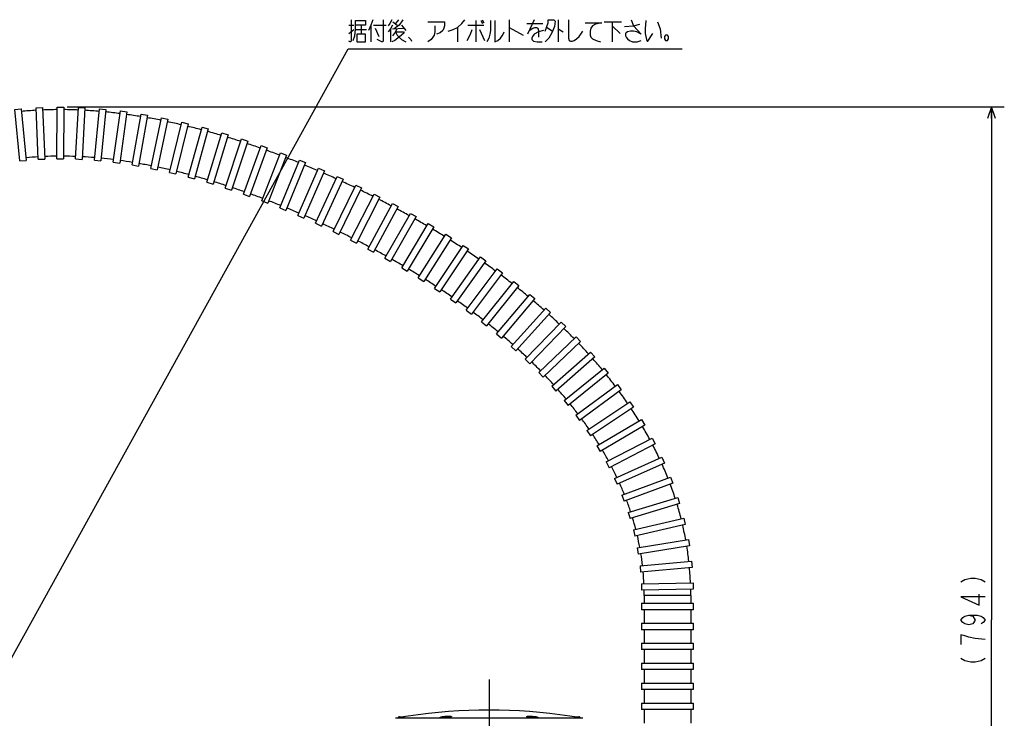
# Model space of a CAD drawing. Extents: x 0 to 594, y 0 to 420.
# Tile 13 of 71: x 233 to 385, y 153 to 261. Entities that reach past the tile are written whole.
import ezdxf

# ---------------------------------------------------------------- set-up
doc = ezdxf.new("R2010")
doc.units = 0
doc.header["$LTSCALE"] = 32.67
doc.linetypes.add('CENTER', pattern=[0.6, 0.375, -0.075, 0.075, -0.075])
doc.layers.get('0').update_dxf_attribs({"linetype": 'CONTINUOUS'})
for name, color, linetype in [('1_DESIGN', 7, 'CONTINUOUS'), ('AXIS', 7, 'CONTINUOUS'), ('DRA_ITEM', 7, 'CONTINUOUS'), ('DRIV_DIM', 7, 'CONTINUOUS'), ('ROUND', 7, 'CONTINUOUS')]:
    doc.layers.add(name, color=color, linetype=linetype)
doc.styles.get("Standard").update_dxf_attribs({"font": 'txt', "width": 0.8})
doc.dimstyles.new('DIMSTYLE_3', dxfattribs={"dimtxt": 3.8, "dimasz": 1.8, "dimexe": 2, "dimexo": 1.5, "dimgap": 0.95, "dimtad": 1, "dimdec": 0, "dimlfac": 5, "dimtxsty": 'STANDARD', "dimblk": 'OPEN', "dimblk1": 'OPEN', "dimblk2": 'OPEN', "dimcen": 0.09, "dimazin": 2, "dimtp": 0.001, "dimtm": 0.001, "dimtfac": 1, "dimtdec": 0, "dimtofl": 0, "dimtmove": 0, "dimatfit": 3, "dimtolj": 1})

# ---------------------------------------------------------------- blocks, each defined once
blk = doc.blocks.new('_OPEN')
at = {"color": 0, "linetype": 'BYBLOCK'}
for p, q in [((0, 0), (-1, 0.342)), ((-1, -0.342), (0, 0)), ((-1, 0), (0, 0))]:
    blk.add_line(p, q, dxfattribs=at)
blk = doc.blocks.new('*D18')
at = {"layer": 'DRIV_DIM', "color": 2, "linetype": 'CONTINUOUS'}
for p, q in [((240.03, 247.94), (385.07, 247.94)), ((383.07, 247.94), (383.07, 168.52)), ((383.07, 89.1), (383.07, 168.52)), ((342.05, 89.1), (385.07, 89.1))]:
    blk.add_line(p, q, dxfattribs=at)
at = {"layer": 'DRIV_DIM', "color": 2, "linetype": 'CONTINUOUS', "xscale": 1.8, "yscale": 1.8, "zscale": 1.8}
for p, rotation in [((383.07, 247.94), 90), ((383.07, 89.1), 270)]:
    blk.add_blockref('_OPEN', p, dxfattribs=dict(at, rotation=rotation))

msp = doc.modelspace()

# ---------------------------------------------------------------- linework, layer by layer
at = {"color": 9, "linetype": 'CONTINUOUS'}
msp.add_line((336.54808, 172.29742), (329.34808, 172.29742), dxfattribs=at)
at = {"color": 7, "linetype": 'CONTINUOUS'}
for p, q in [((329.34808, 172.29742), (329.34808, 171.11203)), ((336.54808, 172.29742), (336.54808, 171.11203)), ((329.34808, 170.11203), (329.34808, 168.02152)), ((336.54808, 170.11203), (336.54808, 168.02152)), ((329.34808, 167.02152), (329.34808, 164.93101)), ((336.54808, 167.02152), (336.54808, 164.93101)), ((329.34808, 163.93101), (329.34808, 161.84049)), ((336.54808, 163.93101), (336.54808, 161.84049)), ((329.34808, 160.84049), (329.34808, 158.74998)), ((336.54808, 160.84049), (336.54808, 158.74998)), ((329.34808, 157.74998), (329.34808, 155.65947)), ((336.54808, 157.74998), (336.54808, 155.65947)), ((329.34808, 154.65947), (329.34808, 152.56896)), ((336.54808, 154.65947), (336.54808, 152.56896))]:
    msp.add_line(p, q, dxfattribs=at)
for centre, radius, start, end in [((238.67093, 189.957), 57.56542, 93.4021544, 95.6851542), ((238.93004, 184.87099), 62.65836, 90.3668667, 92.4482219), ((238.92279, 179.188), 68.34166, 87.5970099, 89.4918729), ((238.63376, 173.25252), 74.28444, 85.0626758, 86.7948911), ((238.05169, 166.98375), 80.58041, 82.7350887, 84.3229026), ((237.16042, 160.30593), 87.31766, 80.5949615, 82.052878), ((236.00806, 153.56667), 94.15493, 78.6187381, 79.964761), ((234.59826, 146.73992), 101.12589, 76.7840541, 78.0323706), ((232.92305, 139.75289), 108.31109, 75.0758732, 76.2373555), ((231.03282, 132.77881), 115.53691, 73.4793546, 74.5649012), ((229.03057, 126.12729), 122.48338, 71.9771176, 72.9983895), ((226.87257, 119.57987), 129.37736, 70.5579608, 71.5225835), ((224.59594, 113.20355), 136.148, 69.2120176, 70.1268357), ((238.66379, 189.98738), 50.33438, 93.5310959, 95.6792624), ((238.93119, 184.86751), 55.46159, 90.4801509, 92.4479123), ((238.93046, 179.39229), 60.93713, 87.6900388, 89.4960348), ((238.63886, 173.35932), 66.97744, 85.1379191, 86.7933172), ((238.05156, 166.9805), 73.38351, 82.8015055, 84.3223487), ((237.18898, 160.4822), 79.93904, 80.6508045, 82.0550006), ((222.31257, 107.24868), 142.52571, 67.9290853, 68.8014616), ((236.02517, 153.66933), 86.8508, 78.6646606, 79.9636426), ((234.59099, 146.70797), 93.95854, 76.8256959, 78.0317117), ((232.94479, 139.82813), 101.03274, 75.11293, 76.2388168), ((220.07755, 101.78671), 148.42734, 66.6993133, 67.5357727), ((217.97903, 96.95521), 153.69495, 65.513671, 66.3204666), ((231.09934, 133.01571), 108.09083, 73.5093082, 74.5652009), ((229.02362, 126.11276), 115.29923, 72.0042721, 72.9970311), ((216.08762, 92.82804), 158.23491, 64.364644, 65.1477092), ((226.8475, 119.50373), 122.25741, 70.583956, 71.5225737), ((217.4952, 95.71473), 155.02333, 63.2025654, 64.0024841), ((224.63046, 113.28836), 128.85645, 69.2357868, 70.1282743), ((222.36858, 107.38751), 135.17602, 67.9498314, 68.8021827), ((219.63732, 99.92006), 150.30381, 62.0015535, 62.8275199), ((220.12487, 101.90187), 141.10284, 66.7177298, 67.5355739), ((222.02677, 104.37612), 145.24748, 60.7583217, 61.6141427), ((217.93994, 96.86855), 146.59, 65.5317402, 66.3200153), ((224.69658, 109.10367), 139.81808, 59.4664574, 60.3568105), ((216.14601, 92.95103), 150.89876, 64.3817813, 65.1481587), ((217.43452, 95.59303), 147.95931, 63.2211532, 64.0020946), ((227.59806, 113.98069), 134.14317, 58.1189236, 59.0484718), ((219.61936, 99.8833), 143.14471, 62.0216786, 62.8279092), ((230.65654, 118.85531), 128.38842, 56.7096935, 57.6827023), ((222.05331, 104.42417), 137.99259, 60.7792611, 61.6144336), ((233.88528, 123.72819), 122.54286, 55.2319506, 56.253482), ((224.68012, 109.07893), 132.64773, 59.488589, 60.3560438), ((227.51805, 113.85074), 127.09572, 58.1440793, 59.0478134), ((237.35267, 128.67755), 116.49967, 53.6758963, 54.7528951), ((230.60966, 118.77998), 121.27711, 56.7379548, 57.6831463), ((240.92232, 133.48729), 110.50991, 52.0330966, 53.1713803), ((233.90546, 123.75765), 115.30713, 55.2619621, 56.2538492), ((244.5667, 138.11214), 104.62161, 50.2949418, 51.500707), ((237.29239, 128.59463), 109.40215, 53.7096128, 54.7523973), ((248.37987, 142.657), 98.68886, 48.4496441, 49.7319093), ((240.8611, 133.40561), 103.41195, 52.0715205, 53.1715969), ((252.24049, 146.9669), 92.90256, 46.4848845, 47.8517231), ((244.58844, 138.13864), 97.38732, 50.3368216, 51.5012788), ((256.07184, 150.95731), 87.37044, 44.3904575, 45.8493462), ((248.32492, 142.59682), 91.57026, 48.4963086, 49.7304092), ((252.12729, 146.84459), 85.86909, 46.5399841, 47.8509224), ((259.87938, 154.63995), 82.07317, 42.1552016, 43.7146575), ((263.72178, 158.07484), 76.91911, 39.7630696, 41.4344354), ((256.0074, 150.88922), 80.26408, 44.4541208, 45.8506084), ((259.88997, 154.64996), 74.85858, 42.2249388, 43.7152374), ((267.42012, 161.11079), 72.13406, 37.2032715, 38.9940015), ((263.6324, 157.99926), 69.83607, 39.8437933, 41.4330961), ((270.94184, 163.74512), 67.73589, 34.467139, 36.3837302), ((267.33074, 161.03911), 65.04854, 37.2974036, 38.994251), ((274.3415, 166.04156), 63.63306, 31.54352, 33.5943174), ((270.92882, 163.73544), 60.55205, 34.5724587, 36.3845764), ((277.48981, 167.94055), 59.95615, 28.4271589, 30.6152084), ((274.2721, 165.9986), 56.51456, 31.6630863, 33.5926816), ((280.32089, 169.44365), 56.75057, 25.1199906, 27.4436025), ((277.38757, 167.88207), 52.87377, 28.5649315, 30.6143595), ((280.23546, 169.39825), 49.64717, 25.2766216, 27.445545), ((282.77288, 170.56848), 54.05268, 21.6322641, 24.0837497), ((282.77257, 170.56644), 46.85381, 21.8021644, 24.086655), ((284.87901, 171.38301), 51.79435, 17.9778136, 20.5472915), ((284.85985, 171.37797), 44.61411, 18.1594605, 20.5457312), ((286.5909, 171.9227), 49.99924, 14.1778533, 16.8490237), ((286.44488, 171.88115), 42.95096, 14.3788811, 16.8465492), ((287.67928, 172.19124), 48.87813, 10.273566, 13.0128575), ((287.66272, 172.17939), 41.697, 10.4894119, 13.0232482), ((288.22744, 172.28762), 48.32151, 6.3168246, 9.0912338), ((288.37428, 172.30661), 40.97409, 6.5228261, 9.0971613), ((288.39832, 172.31346), 40.94947, 2.5417964, 5.1178033), ((288.35518, 172.30346), 48.19281, 2.3441223, 5.1258376), ((287.91462, 172.29784), 41.43347, 359.9994125, 1.1507259), ((288.15025, 172.29763), 48.39784, 359.9997477, 1.1571605)]:
    msp.add_arc(centre, radius, start, end, dxfattribs=at)
at = {"layer": '1_DESIGN', "color": 9, "linetype": 'CONTINUOUS'}
for p, q in [((291.7429, 153.45437), (291.30924, 153.45437)), ((299.28693, 153.45437), (298.00924, 153.45437)), ((312.68693, 153.45437), (311.40924, 153.45437)), ((319.38693, 153.45437), (318.95327, 153.45437))]:
    msp.add_line(p, q, dxfattribs=at)
at = {"layer": '1_DESIGN', "color": 7, "linetype": 'CONTINUOUS'}
for p, q in [((291.48142, 153.53742), (292.25352, 153.53742)), ((298.18142, 153.53742), (299.11475, 153.53742)), ((311.58142, 153.53742), (312.51475, 153.53742)), ((318.44265, 153.53742), (319.21475, 153.53742))]:
    msp.add_line(p, q, dxfattribs=at)
for centre, radius, start, end in [((291.94808, 152.94625), 0.81628, 141.5024533, 148.3065097), ((291.48142, 153.31742), 0.22, 90, 141.5024533), ((298.64808, 152.94625), 0.81628, 141.5024533, 150.0072624), ((298.18142, 153.31742), 0.22, 90, 141.5024533), ((299.11475, 153.31742), 0.22, 38.4975467, 90), ((298.64808, 152.94625), 0.81628, 38.4001541, 38.4975467), ((312.04808, 152.94625), 0.81628, 141.5024533, 141.5981616), ((311.58142, 153.31742), 0.22, 90, 141.5024533), ((312.51475, 153.31742), 0.22, 38.4975467, 90), ((312.04808, 152.94625), 0.81628, 29.9912237, 38.4975467), ((319.21475, 153.31742), 0.22, 38.4975467, 90), ((318.74808, 152.94625), 0.81628, 31.6934885, 38.4975467)]:
    msp.add_arc(centre, radius, start, end, dxfattribs=at)
at = {"layer": 'AXIS', "color": 7, "linetype": 'CONTINUOUS'}
for p, q in [((231.93364, 247.53804), (232.92871, 247.63725)), ((232.72733, 239.5775), (231.93364, 247.53804)), ((232.92871, 247.63725), (233.7224, 239.67672)), ((235.23727, 247.82874), (236.23634, 247.87164)), ((235.58043, 239.83611), (235.23727, 247.82874)), ((236.23634, 247.87164), (236.57951, 239.879)), ((238.46302, 239.93584), (238.53238, 247.93554)), ((238.53238, 247.93554), (239.53234, 247.92687)), ((239.53234, 247.92687), (239.46298, 239.92717)), ((241.36469, 239.88833), (241.81091, 247.87588)), ((241.81091, 247.87588), (242.80935, 247.8201)), ((242.80935, 247.8201), (242.36313, 239.83256)), ((244.27689, 239.70484), (245.06727, 247.6657)), ((245.06727, 247.6657), (246.06237, 247.5669)), ((246.06237, 247.5669), (245.272, 239.60604)), ((247.19269, 239.39593), (248.29772, 247.31925)), ((249.28813, 247.18112), (248.18311, 239.2578)), ((248.29772, 247.31925), (249.28813, 247.18112)), ((250.10655, 238.97139), (251.49986, 246.84912)), ((251.49986, 246.84912), (252.48457, 246.67496)), ((252.48457, 246.67496), (251.09126, 238.79723)), ((253.01402, 238.44011), (254.67224, 246.26637)), ((255.65052, 246.05909), (253.9923, 238.23283)), ((254.67224, 246.26637), (255.65052, 246.05909)), ((255.91158, 237.81013), (257.81409, 245.58061)), ((258.7854, 245.3428), (256.88289, 237.57231)), ((257.81409, 245.58061), (258.7854, 245.3428)), ((258.79643, 237.08864), (260.92506, 244.80025)), ((261.88902, 244.53417), (259.76038, 236.82256)), ((260.92506, 244.80025), (261.88902, 244.53417)), ((261.66633, 236.28208), (264.00515, 243.93256)), ((264.00515, 243.93256), (264.96146, 243.64021)), ((264.96146, 243.64021), (262.62264, 235.98973)), ((264.51946, 235.39615), (267.05452, 242.98387)), ((268.00299, 242.66698), (265.46792, 235.07926)), ((267.05452, 242.98387), (268.00299, 242.66698)), ((267.35436, 234.4359), (270.07345, 241.95964)), ((271.01391, 241.61975), (268.29482, 234.09602)), ((270.07345, 241.95964), (271.01391, 241.61975)), ((270.16978, 233.40582), (273.06226, 240.86461)), ((273.06226, 240.86461), (273.99461, 240.50305)), ((232.72733, 239.5775), (233.7224, 239.67672)), ((235.58043, 239.83611), (236.57951, 239.879)), ((238.46302, 239.93584), (239.46298, 239.92717)), ((241.36469, 239.88833), (242.36313, 239.83256)), ((244.27689, 239.70484), (245.272, 239.60604)), ((247.19269, 239.39593), (248.18311, 239.2578)), ((273.99461, 240.50305), (271.10213, 233.04426)), ((272.96468, 232.30982), (276.02131, 239.70286)), ((276.94544, 239.32078), (273.88881, 231.92775)), ((276.02131, 239.70286), (276.94544, 239.32078)), ((250.10655, 238.97139), (251.09126, 238.79723)), ((253.01402, 238.44011), (253.9923, 238.23283)), ((255.91158, 237.81013), (256.88289, 237.57231)), ((275.73812, 231.15138), (278.95091, 238.47791)), ((279.86673, 238.07631), (276.65393, 230.74978)), ((278.95091, 238.47791), (279.86673, 238.07631)), ((258.79643, 237.08864), (259.76038, 236.82256)), ((261.66633, 236.28208), (262.62264, 235.98973)), ((278.48922, 229.93351), (281.85136, 237.19272)), ((282.75876, 236.77245), (279.39662, 229.51325)), ((281.85136, 237.19272), (282.75876, 236.77245)), ((264.51946, 235.39615), (265.46792, 235.07926)), ((281.2166, 228.65918), (284.72345, 235.84959)), ((285.62225, 235.41124), (282.1154, 228.22083)), ((284.72345, 235.84959), (285.62225, 235.41124)), ((267.35436, 234.4359), (268.29482, 234.09602)), ((270.16978, 233.40582), (271.10213, 233.04426)), ((283.91618, 227.33124), (287.56971, 234.44824)), ((288.45934, 233.99155), (284.8058, 226.87455)), ((287.56971, 234.44824), (288.45934, 233.99155)), ((272.96468, 232.30982), (273.88881, 231.92775)), ((286.58542, 225.94922), (290.38887, 232.98724)), ((291.26863, 232.51181), (287.46517, 225.47379)), ((290.38887, 232.98724), (291.26863, 232.51181)), ((275.73812, 231.15138), (276.65393, 230.74978)), ((289.2219, 224.51215), (293.17896, 231.46497)), ((294.04806, 230.97033), (290.091, 224.01752)), ((293.17896, 231.46497), (294.04806, 230.97033)), ((278.48922, 229.93351), (279.39662, 229.51325)), ((281.2166, 228.65918), (282.1154, 228.22083)), ((291.82295, 223.01896), (295.93776, 229.8796)), ((296.79534, 229.36525), (292.68053, 222.50461)), ((295.93776, 229.8796), (296.79534, 229.36525)), ((283.91618, 227.33124), (284.8058, 226.87455)), ((294.38559, 221.46845), (298.66272, 228.22908)), ((299.5078, 227.69444), (295.23067, 220.93381)), ((298.66272, 228.22908), (299.5078, 227.69444)), ((286.58542, 225.94922), (287.46517, 225.47379)), ((296.90653, 219.85931), (301.351, 226.51113)), ((302.18247, 225.95557), (297.73801, 219.30375)), ((301.351, 226.51113), (302.18247, 225.95557)), ((289.2219, 224.51215), (290.091, 224.01752)), ((299.38209, 218.19012), (303.99931, 224.72321)), ((304.81594, 224.14606), (300.19873, 217.61297)), ((303.99931, 224.72321), (304.81594, 224.14606)), ((291.82295, 223.01896), (292.68053, 222.50461)), ((301.80816, 216.45941), (306.60393, 222.86258)), ((306.60393, 222.86258), (307.40433, 222.26311)), ((294.38559, 221.46845), (295.23067, 220.93381)), ((307.40433, 222.26311), (302.60856, 215.85994)), ((304.18018, 214.66564), (309.16061, 220.92625)), ((309.16061, 220.92625), (309.94319, 220.30369)), ((296.90653, 219.85931), (297.73801, 219.30375)), ((309.94319, 220.30369), (304.96275, 214.04308)), ((299.38209, 218.19012), (300.19873, 217.61297)), ((306.49302, 212.80723), (311.66448, 218.91101)), ((312.42745, 218.26457), (307.25599, 212.1608)), ((311.66448, 218.91101), (312.42745, 218.26457)), ((301.80816, 216.45941), (302.60856, 215.85994)), ((308.74101, 210.88266), (314.10995, 216.81347)), ((314.10995, 216.81347), (314.8513, 216.14235)), ((314.8513, 216.14235), (309.48236, 210.21155)), ((304.18018, 214.66564), (304.96275, 214.04308)), ((310.9178, 208.89046), (316.49064, 214.6301)), ((317.2081, 213.93349), (311.63526, 208.19385)), ((316.49064, 214.6301), (317.2081, 213.93349)), ((306.49302, 212.80723), (307.25599, 212.1608)), ((313.01637, 206.82929), (318.79922, 212.35728)), ((318.79922, 212.35728), (319.49022, 211.63443)), ((308.74101, 210.88266), (309.48236, 210.21155)), ((319.49022, 211.63443), (313.70737, 206.10644)), ((310.9178, 208.89046), (311.63526, 208.19385)), ((315.02896, 204.69808), (321.02729, 209.99147)), ((321.68896, 209.24168), (315.69063, 203.94829)), ((321.02729, 209.99147), (321.68896, 209.24168)), ((316.94703, 202.49606), (323.16529, 207.52927)), ((323.16529, 207.52927), (323.79445, 206.75199)), ((313.01637, 206.82929), (313.70737, 206.10644)), ((323.79445, 206.75199), (317.57618, 201.71878)), ((315.02896, 204.69808), (315.69063, 203.94829)), ((318.76134, 200.22295), (325.20237, 204.96774)), ((325.20237, 204.96774), (325.79547, 204.16261)), ((325.79547, 204.16261), (319.35443, 199.41782)), ((316.94703, 202.49606), (317.57618, 201.71878)), ((320.46189, 197.87906), (327.12631, 202.30461)), ((327.67951, 201.47156), (321.01509, 197.04601)), ((327.12631, 202.30461), (327.67951, 201.47156)), ((318.76134, 200.22295), (319.35443, 199.41782)), ((322.03814, 195.46546), (328.92353, 199.53871)), ((329.43269, 198.67804), (322.54729, 194.60479)), ((328.92353, 199.53871), (329.43269, 198.67804)), ((320.46189, 197.87906), (321.01509, 197.04601)), ((323.47909, 192.98414), (330.5792, 196.67038)), ((330.5792, 196.67038), (331.03998, 195.78287)), ((322.03814, 195.46546), (322.54729, 194.60479)), ((331.03998, 195.78287), (323.93987, 192.09662)), ((324.77359, 190.43811), (332.07749, 193.70203)), ((332.07749, 193.70203), (332.48548, 192.78904)), ((323.47909, 192.98414), (323.93987, 192.09662)), ((332.48548, 192.78904), (325.18158, 189.52512)), ((325.91069, 187.83158), (333.40207, 190.63859)), ((333.40207, 190.63859), (333.75294, 189.70217)), ((324.77359, 190.43811), (325.18158, 189.52512)), ((333.75294, 189.70217), (326.26157, 186.89515)), ((325.91069, 187.83158), (326.26157, 186.89515)), ((326.88001, 185.16995), (334.53681, 187.48802)), ((334.53681, 187.48802), (334.82657, 186.53092)), ((334.82657, 186.53092), (327.16977, 184.21285)), ((326.88001, 185.16995), (327.16977, 184.21285)), ((327.67225, 182.45988), (335.46675, 184.26151)), ((335.69195, 183.2872), (327.89746, 181.48557)), ((335.46675, 184.26151), (335.69195, 183.2872)), ((327.67225, 182.45988), (327.89746, 181.48557)), ((328.27969, 179.70916), (336.17915, 180.97345)), ((336.33719, 179.98601), (328.43772, 178.72172)), ((336.17915, 180.97345), (336.33719, 179.98601)), ((328.27969, 179.70916), (328.43772, 178.72172)), ((328.69659, 176.92657), (336.66463, 177.64092)), ((328.69659, 176.92657), (328.78588, 175.93056)), ((336.66463, 177.64092), (336.75392, 176.64492)), ((336.75392, 176.64492), (328.78588, 175.93056)), ((328.91963, 174.12167), (336.91801, 174.28288)), ((328.91963, 174.12167), (328.93978, 173.12188)), ((336.91801, 174.28288), (336.93816, 173.28308)), ((336.93816, 173.28308), (328.93978, 173.12188)), ((328.94808, 171.11203), (336.94808, 171.11203)), ((328.94808, 171.11203), (328.94808, 170.11203)), ((336.94808, 171.11203), (336.94808, 170.11203)), ((336.94808, 170.11203), (328.94808, 170.11203)), ((328.94808, 168.02152), (336.94808, 168.02152)), ((328.94808, 168.02152), (328.94808, 167.02152)), ((336.94808, 168.02152), (336.94808, 167.02152)), ((336.94808, 167.02152), (328.94808, 167.02152)), ((328.94808, 164.93101), (336.94808, 164.93101)), ((328.94808, 164.93101), (328.94808, 163.93101)), ((336.94808, 164.93101), (336.94808, 163.93101)), ((336.94808, 163.93101), (328.94808, 163.93101)), ((328.94808, 161.84049), (336.94808, 161.84049)), ((328.94808, 161.84049), (328.94808, 160.84049)), ((336.94808, 161.84049), (336.94808, 160.84049)), ((336.94808, 160.84049), (328.94808, 160.84049)), ((328.94808, 158.74998), (336.94808, 158.74998)), ((328.94808, 158.74998), (328.94808, 157.74998)), ((336.94808, 158.74998), (336.94808, 157.74998)), ((336.94808, 157.74998), (328.94808, 157.74998)), ((328.94808, 155.65947), (336.94808, 155.65947)), ((328.94808, 155.65947), (328.94808, 154.65947)), ((336.94808, 155.65947), (336.94808, 154.65947)), ((336.94808, 154.65947), (328.94808, 154.65947))]:
    msp.add_line(p, q, dxfattribs=at)
at = {"layer": 'AXIS', "color": 7, "linetype": 'CENTER'}
msp.add_line((305.34808, 159.32186), (305.34808, 82.47055), dxfattribs=at)
at = {"layer": 'DRA_ITEM', "color": 2, "linetype": 'CONTINUOUS'}
for p, q in [((283.63264, 260.62304), (284.39265, 260.62304)), ((285.53265, 260.62304), (285.53265, 259.19804)), ((287.05264, 260.62304), (287.05264, 258.01055)), ((287.43264, 260.62304), (289.42764, 260.62304)), ((290.47265, 261.09805), (291.13764, 260.62304)), ((291.32765, 261.45429), (290.85264, 260.86054)), ((291.80265, 260.62304), (292.46765, 259.79179)), ((302.06265, 260.62304), (304.53264, 260.62304)), ((303.29765, 261.33554), (303.29765, 258.01055)), ((304.05765, 261.33554), (304.34267, 260.86054)), ((304.24764, 261.45429), (304.53264, 260.9793)), ((308.42765, 261.45429), (308.42765, 258.01055)), ((311.18266, 260.86054), (313.65267, 260.86054)), ((312.32265, 261.45429), (311.27764, 259.19804)), ((316.02765, 261.45429), (316.02765, 258.01055)), ((323.15264, 261.09805), (325.81266, 261.09805)), ((324.38766, 261.09805), (324.38766, 258.01055)), ((283.63264, 259.31679), (284.39265, 259.91054)), ((284.67765, 259.91054), (286.38765, 259.91054)), ((287.71764, 260.14804), (288.28764, 258.8418)), ((290.09265, 260.02929), (290.09265, 258.01055)), ((290.37765, 260.02929), (292.08764, 260.14804)), ((300.44764, 260.2668), (300.44764, 258.01055)), ((303.86765, 259.91054), (304.62766, 258.24805)), ((308.42765, 260.2668), (310.61266, 259.07929)), ((314.31765, 260.2668), (315.17265, 259.67305)), ((316.02765, 260.02929), (316.78766, 259.5543)), ((324.38766, 260.5043), (325.62265, 259.31679)), ((229.05129, 158.32691), (283.53765, 256.94179)), ((283.53765, 256.94179), (335.21765, 256.94179))]:
    msp.add_line(p, q, dxfattribs=at)
for points in [[(284.01265, 261.45429), (284.01265, 258.1293), (283.91764, 258.01055), (283.82266, 258.01055), (283.63264, 258.1293)], [(284.29765, 258.24805), (284.58265, 258.96055), (284.67765, 259.91054), (284.67765, 261.33554), (286.19764, 261.33554), (286.19764, 260.62304), (284.67765, 260.62304)], [(287.33766, 261.45429), (287.05264, 260.62304), (286.67265, 259.79179)], [(288.95265, 261.45429), (288.95265, 258.1293), (288.85764, 258.01055), (288.76265, 258.01055), (288.00264, 258.36679)], [(290.28264, 261.45429), (289.99764, 260.86054), (289.71264, 260.5043)], [(290.37765, 260.62304), (290.09265, 260.02929), (289.71264, 259.5543)], [(291.99266, 261.45429), (291.42264, 260.62304), (290.66265, 260.02929)], [(295.88765, 261.09805), (298.45264, 261.09805), (298.45264, 260.5043), (298.35765, 260.14804), (298.16764, 259.79179), (297.78766, 259.43554), (297.21766, 259.19804)], [(299.02264, 259.67305), (299.78265, 259.91054), (300.44764, 260.2668), (301.11265, 260.86054), (301.58766, 261.45429)], [(305.57765, 261.33554), (305.57765, 259.79179), (305.48266, 259.19804), (305.29265, 258.60429), (305.00765, 258.01055)], [(306.24264, 261.33554), (306.24264, 258.01055), (306.71765, 258.24805), (307.09764, 258.60429), (307.38264, 258.96055), (307.57265, 259.31679), (307.66764, 259.5543)], [(314.03265, 259.67305), (314.50766, 260.9793), (314.50766, 261.45429), (315.36266, 261.45429), (315.55264, 261.2168), (315.45765, 260.38555), (315.07766, 259.43554), (314.60265, 258.60429), (314.03265, 258.01055)], [(317.64266, 261.45429), (317.64266, 258.60429), (317.73765, 258.24805), (317.92766, 258.1293), (318.21266, 258.1293), (318.49766, 258.24805), (318.87765, 258.48554), (319.25763, 258.8418), (319.54263, 259.19804), (319.82763, 259.67305)], [(320.20766, 260.9793), (322.77265, 260.9793), (321.82263, 260.74179), (321.34766, 260.5043), (321.06266, 260.14804), (320.96763, 259.67305), (320.96763, 259.07929), (321.06266, 258.72305), (321.34766, 258.48554), (321.91765, 258.24805), (322.58264, 258.01055)], [(326.28764, 260.38555), (327.71264, 260.5043), (328.66266, 260.74179)], [(327.33265, 261.45429), (327.71264, 260.5043), (328.85263, 259.19804), (328.18765, 259.5543), (327.71264, 259.67305), (327.23766, 259.67305), (326.76265, 259.5543), (326.57264, 259.43554), (326.47765, 259.31679), (326.47765, 258.96055), (326.57264, 258.72305), (326.76265, 258.48554), (327.04765, 258.24805), (327.52266, 258.01055), (328.28263, 258.01055), (328.85263, 258.24805)], [(329.61264, 261.33554), (329.51766, 260.02929), (329.51766, 259.31679), (329.70763, 258.36679), (329.80266, 258.1293), (329.89764, 258.1293), (330.65766, 259.31679)], [(331.41763, 261.09805), (331.79765, 260.02929), (331.98767, 258.60429)], [(286.19764, 259.19804), (284.86765, 259.19804), (284.86765, 258.01055), (286.19764, 258.01055), (286.19764, 259.19804)], [(290.85264, 259.5543), (292.08764, 259.5543), (292.18265, 259.43554), (291.80265, 259.07929), (291.23265, 258.60429), (290.75765, 258.24805), (290.28264, 258.01055)], [(291.04265, 260.02929), (290.85264, 259.5543), (290.37765, 258.96055)], [(290.85264, 259.5543), (291.13764, 259.07929), (291.42264, 258.72305), (291.80265, 258.36679), (292.46765, 258.01055)], [(296.93266, 260.5043), (296.93266, 259.5543), (296.83765, 259.07929), (296.64766, 258.72305), (296.36264, 258.36679), (295.88765, 258.01055)], [(301.96764, 258.24805), (302.44266, 259.19804), (302.72766, 259.91054)], [(311.56264, 259.79179), (312.13264, 260.14804), (312.41764, 260.2668), (312.70264, 260.2668), (312.89265, 260.14804), (312.98764, 259.79179), (312.98764, 258.72305)], [(313.74765, 259.79179), (312.98764, 259.5543), (312.32265, 259.19804), (312.03766, 258.8418), (311.94263, 258.60429), (311.94263, 258.36679), (312.22763, 258.1293), (312.79763, 258.01055), (313.55764, 258.01055)], [(332.93765, 259.07929), (332.65265, 259.07929), (332.46264, 258.8418), (332.46264, 258.48554), (332.65265, 258.24805), (332.93765, 258.24805), (333.12766, 258.48554), (333.12766, 258.8418), (332.93765, 259.07929)], [(292.84766, 258.72305), (293.22764, 258.36679), (293.32265, 258.1293)]]:
    msp.add_lwpolyline(points, dxfattribs=at)
at = {"layer": 'DRIV_DIM', "color": 2, "linetype": 'CONTINUOUS'}
for points in [[(378.32068, 174.40648), (378.95402, 174.78648), (379.904, 174.97648), (380.53734, 174.97648), (381.48733, 174.78648), (382.12066, 174.40648)], [(382.12066, 172.12648), (378.32068, 172.12648), (381.17068, 170.79647), (381.17068, 172.50649)], [(379.58732, 169.27649), (380.22065, 169.08647), (380.53734, 168.51647), (380.22065, 167.94647), (379.58732, 167.75648), (378.95402, 167.94647), (378.63733, 168.13649), (378.32068, 168.51647), (378.63733, 168.89648), (378.95402, 169.08647), (379.58732, 169.27649), (380.85399, 169.27649), (381.48733, 169.08647), (381.80401, 168.89648), (382.12066, 168.51647), (381.80401, 168.13649), (381.48733, 167.94647)], [(382.12066, 165.47648), (380.53734, 165.66648), (379.58732, 165.85647), (378.95402, 166.04648), (378.32068, 166.23648), (378.32068, 164.71647)], [(378.32068, 162.62649), (378.95402, 162.24648), (379.904, 162.05647), (380.53734, 162.05647), (381.48733, 162.24648), (382.12066, 162.62649)]]:
    msp.add_lwpolyline(points, dxfattribs=at)
at = {"layer": 'ROUND', "color": 9, "linetype": 'CONTINUOUS'}
for p, q in [((319.80493, 153.31377), (290.89124, 153.31377)), ((298.20299, 153.34173), (298.19966, 153.34173)), ((312.49651, 153.34173), (312.49324, 153.34173))]:
    msp.add_line(p, q, dxfattribs=at)
at = {"layer": 'ROUND', "color": 7, "linetype": 'CONTINUOUS'}
for p, q in [((292.3972, 153.56077), (291.05123, 153.34173)), ((291.62227, 153.43473), (291.34761, 153.39001)), ((292.83209, 153.63143), (292.3972, 153.56077)), ((312.57477, 153.3432), (312.49309, 153.34232)), ((319.64493, 153.34173), (317.86408, 153.63143)), ((319.017, 153.44399), (318.69786, 153.49592))]:
    msp.add_line(p, q, dxfattribs=at)
for points in [[(292.10078, 153.51259), (291.93993, 153.48642), (291.77842, 153.46015)], [(298.20308, 153.34232), (298.12327, 153.34316), (298.02965, 153.3467), (297.95165, 153.35259), (297.8894, 153.36033), (297.84276, 153.36929), (297.81149, 153.37855), (297.79579, 153.38602), (297.79442, 153.38699)], [(299.50042, 153.52901), (299.50039, 153.52899), (299.49048, 153.52107), (299.46368, 153.50686), (299.42012, 153.48984), (299.35954, 153.47122), (299.28129, 153.45162), (299.18461, 153.43152), (299.06921, 153.41148), (298.93599, 153.39229), (298.78725, 153.37485), (298.62842, 153.3603), (298.46799, 153.34973), (298.31495, 153.34375), (298.20308, 153.34232)], [(312.49308, 153.34232), (312.38405, 153.34368), (312.23138, 153.34956), (312.07105, 153.36004), (311.91205, 153.37452), (311.76291, 153.39193), (311.62915, 153.41114), (311.51323, 153.4312), (311.41612, 153.45134), (311.33751, 153.47098), (311.27663, 153.48964), (311.23282, 153.5067), (311.20582, 153.52098), (311.2027, 153.52311)], [(312.90025, 153.38434), (312.90108, 153.38583), (312.90044, 153.38606), (312.88492, 153.37864), (312.85387, 153.3694), (312.80749, 153.36044), (312.74558, 153.3527), (312.66794, 153.34678), (312.57477, 153.3432)], [(318.69786, 153.49592), (318.54084, 153.52146), (318.25777, 153.56747)]]:
    msp.add_lwpolyline(points, dxfattribs=at)
for centre, radius, start, end in [((305.34808, 71.07258), 83.50217, 81.3795487, 98.6204513), ((290.89816, 153.27437), 0.04, 99.9699358, 143.7662037), ((305.34808, 71.07258), 83.50217, 99.8584861, 99.9699358), ((305.34808, 71.07258), 83.50217, 80.0300642, 80.1415139), ((319.79801, 153.27437), 0.04, 36.2337963, 80.0300642)]:
    msp.add_arc(centre, radius, start, end, dxfattribs=at)
at = {"layer": 'ROUND', "color": 9, "linetype": 'CONTINUOUS'}
for centre, radius, start, end in [((298.47651, 151.6299), 1.90386, 103.3951788, 104.4385883), ((311.30741, 153.71795), 0.22595, 240.9895905, 241.5781976), ((312.21798, 151.62271), 1.91124, 75.6411347, 76.5640175), ((312.26118, 151.79296), 1.73559, 75.4770383, 75.6288927)]:
    msp.add_arc(centre, radius, start, end, dxfattribs=at)
for points, knots in [([(297.80027, 153.37821), (297.78878, 153.38213), (297.77082, 153.38866), (297.75308, 153.40723), (297.75529, 153.42235), (297.76242, 153.43248), (297.77408, 153.44263), (297.79837, 153.45786), (297.84109, 153.47629), (297.90584, 153.49739), (297.98714, 153.51844), (298.12285, 153.54738), (298.31864, 153.57874), (298.57205, 153.60756), (298.83264, 153.62634), (299.00626, 153.63143), (299.09009, 153.63143)], [0, 0, 0, 0, 0.025398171, 0.04069637, 0.047412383, 0.055581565, 0.06616981, 0.079594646, 0.115412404, 0.163137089, 0.222050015, 0.291041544, 0.453449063, 0.636703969, 0.824597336, 1, 1, 1, 1]), ([(297.79991, 153.38318), (297.80069, 153.38501), (297.80554, 153.39349), (297.81316, 153.39998), (297.81939, 153.40454)], [0, 0, 0, 0, 0.204598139, 1, 1, 1, 1]), ([(298.19966, 153.34173), (298.11799, 153.34173), (298.00579, 153.34439), (297.87267, 153.36012), (297.82119, 153.37108), (297.80027, 153.37821)], [0, 0, 0, 0, 0.609259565, 0.835125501, 1, 1, 1, 1]), ([(297.81939, 153.40454), (297.84017, 153.41975), (297.90127, 153.44536), (297.96358, 153.46377), (298.0018, 153.47362)], [0, 0, 0, 0, 0.394844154, 1, 1, 1, 1]), ([(299.28952, 153.4526), (299.12057, 153.41386), (298.75835, 153.36493), (298.39416, 153.34189), (298.20299, 153.34173)], [0, 0, 0, 0, 0.475533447, 1, 1, 1, 1]), ([(298.33966, 153.53775), (298.46322, 153.55535), (298.70734, 153.58092), (298.95261, 153.59188), (299.07308, 153.59188)], [0, 0, 0, 0, 0.50882852, 1, 1, 1, 1]), ([(299.07308, 153.59188), (299.12226, 153.59188), (299.2118, 153.59015), (299.33151, 153.58146), (299.41935, 153.5672), (299.46744, 153.5525), (299.48306, 153.54175)], [0, 0, 0, 0, 0.354726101, 0.646365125, 0.863241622, 1, 1, 1, 1]), ([(299.09009, 153.63143), (299.13255, 153.63143), (299.2117, 153.63021), (299.32056, 153.62423), (299.40892, 153.61417), (299.46833, 153.60273), (299.50344, 153.5901), (299.52353, 153.58048), (299.54178, 153.5589), (299.51772, 153.52886), (299.497, 153.51915), (299.48315, 153.51259)], [0, 0, 0, 0, 0.238299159, 0.444099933, 0.611644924, 0.736937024, 0.783278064, 0.81910345, 0.865169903, 0.914014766, 1, 1, 1, 1]), ([(299.48315, 153.51259), (299.45731, 153.50032), (299.39311, 153.47811), (299.32758, 153.46133), (299.28952, 153.4526)], [0, 0, 0, 0, 0.422809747, 1, 1, 1, 1]), ([(299.48306, 153.54175), (299.48488, 153.5405), (299.49079, 153.53602), (299.49586, 153.52982), (299.49733, 153.52479)], [0, 0, 0, 0, 0.297114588, 1, 1, 1, 1]), ([(311.19784, 153.52035), (311.19157, 153.52382), (311.18073, 153.53049), (311.16804, 153.5416), (311.16066, 153.55299), (311.16091, 153.57065), (311.18617, 153.58907), (311.22955, 153.60289), (311.29626, 153.61567), (311.42359, 153.62882), (311.52966, 153.63143), (311.60608, 153.63143)], [0, 0, 0, 0, 0.041437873, 0.073335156, 0.097308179, 0.117394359, 0.169034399, 0.257749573, 0.387850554, 0.557767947, 1, 1, 1, 1]), ([(311.40645, 153.45265), (311.36477, 153.4622), (311.2947, 153.48039), (311.22601, 153.50508), (311.19987, 153.51923)], [0, 0, 0, 0, 0.589928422, 1, 1, 1, 1]), ([(311.20006, 153.52795), (311.20286, 153.53375), (311.21552, 153.54488), (311.25755, 153.56309), (311.34011, 153.57863), (311.4684, 153.58984), (311.56768, 153.59188), (311.62308, 153.59188)], [0, 0, 0, 0, 0.044396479, 0.110272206, 0.316198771, 0.617822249, 1, 1, 1, 1]), ([(312.49324, 153.34173), (312.30196, 153.34189), (311.93768, 153.36495), (311.57537, 153.4139), (311.40645, 153.45265)], [0, 0, 0, 0, 0.524649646, 1, 1, 1, 1]), ([(311.60608, 153.63143), (311.75951, 153.63142), (312.06514, 153.61588), (312.36913, 153.58059), (312.51927, 153.55533)], [0, 0, 0, 0, 0.50192557, 1, 1, 1, 1]), ([(311.62308, 153.59188), (311.74372, 153.59188), (311.98923, 153.5809), (312.23358, 153.55528), (312.35721, 153.53765)], [0, 0, 0, 0, 0.491352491, 1, 1, 1, 1]), ([(312.87604, 153.37226), (312.82612, 153.35902), (312.69886, 153.34539), (312.57198, 153.34173), (312.49651, 153.34173)], [0, 0, 0, 0, 0.406283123, 1, 1, 1, 1]), ([(312.51927, 153.55533), (312.59344, 153.54286), (312.71673, 153.51872), (312.85536, 153.47896), (312.92106, 153.44533), (312.94307, 153.42333), (312.94094, 153.40579), (312.93204, 153.39565), (312.91789, 153.38672), (312.90621, 153.3819), (312.89951, 153.37948)], [0, 0, 0, 0, 0.440290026, 0.739870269, 0.829448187, 0.882077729, 0.902367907, 0.926368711, 0.958318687, 1, 1, 1, 1]), ([(312.69641, 153.4731), (312.73847, 153.4622), (312.79513, 153.4459), (312.85823, 153.41732), (312.88017, 153.40292), (312.88766, 153.39528)], [0, 0, 0, 0, 0.626953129, 0.84565163, 1, 1, 1, 1])]:
    msp.add_open_spline(points, degree=3, knots=knots, dxfattribs=at)
for points in [[(312.89951, 153.37948), (312.89181, 153.37671), (312.88395, 153.37436), (312.87604, 153.37226)], [(312.88766, 153.39528), (312.89123, 153.39165), (312.8945, 153.38748), (312.89643, 153.38277)]]:
    msp.add_open_spline(points, degree=3, dxfattribs=at)

# ---------------------------------------------------------------- dimensions: what is measured, and where the dimension line sits
at = {"layer": 'DRIV_DIM', "color": 2, "linetype": 'CONTINUOUS'}
dim = msp.add_linear_dim(base=(383.07067, 89.09742), p1=(238.53238, 247.93554), p2=(340.54808, 89.09742), angle=270, text='(<>)', dimstyle='DIMSTYLE_3', dxfattribs=at)
dim.commit()
dim.dimension.update_dxf_attribs({"geometry": '*D18', "text_midpoint": (383.07067, 160.91648), "dimtype": 160})

doc.saveas('drawing.dxf')
